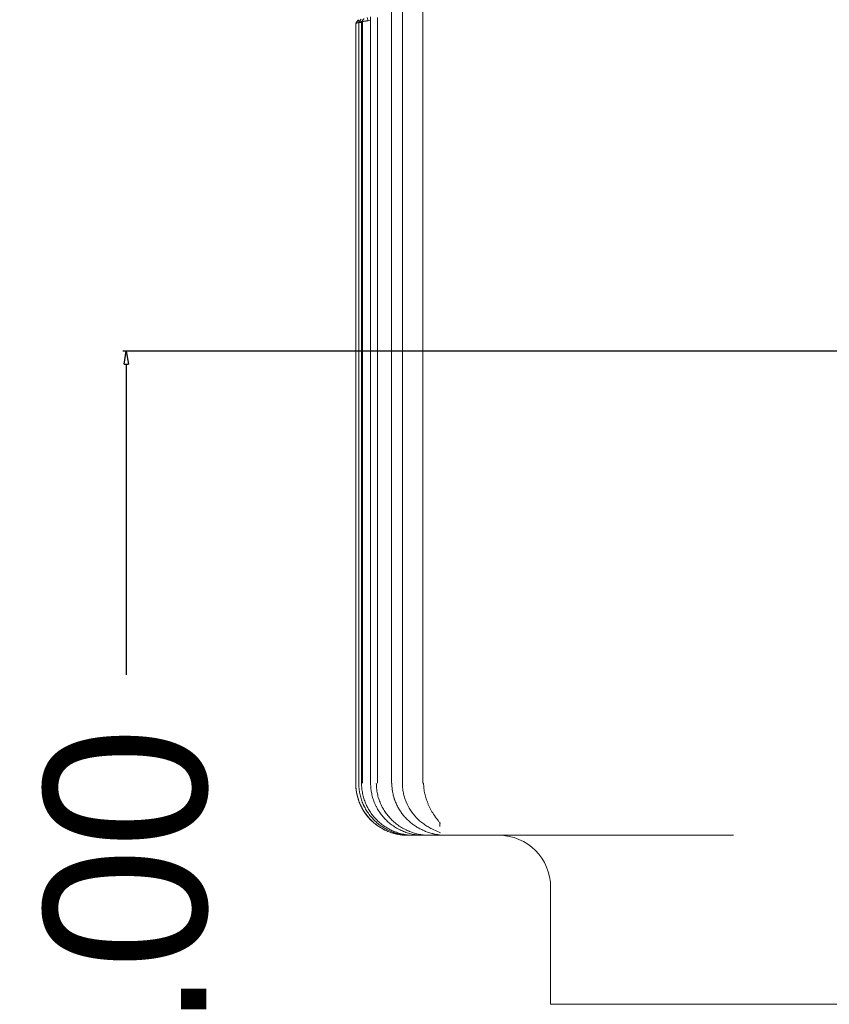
# Model space of a CAD drawing. Header units: millimetres. Extents: x 25069 to 61396, y 8621 to 21558.
# Tile 61 of 256: x 27868 to 27993, y 14452 to 14603. Entities that reach past the tile are written whole.
import ezdxf

# ---------------------------------------------------------------- set-up
doc = ezdxf.new("R2010")
doc.units = ezdxf.units.MM
doc.layers.add('9', color=7, linetype='Continuous')
doc.layers.add('dim', color=84, linetype='Continuous', lineweight=9)
doc.dimstyles.get("Standard").update_dxf_attribs({"dimtxt": 15, "dimasz": 5, "dimexe": 8, "dimexo": 5, "dimgap": 3, "dimtad": 0, "dimzin": 0, "dimdsep": 46, "dimtxsty": 'Standard', "dimblk": 'CLOSEDBLANK', "dimcen": 2, "dimclrd": 4, "dimclre": 3, "dimadec": 0, "dimazin": 0, "dimtfac": 1, "dimtofl": 0, "dimtmove": 0, "dimatfit": 3, "dimldrblk": 'CLOSEDBLANK', "dimfxl": 0, "dimtolj": 1, "dimtzin": 0, "dimarcsym": 0})

# ---------------------------------------------------------------- blocks, each defined once
blk = doc.blocks.new('_ClosedBlank')
at = {"color": 0, "linetype": 'ByBlock', "lineweight": -2}
for p, q in [((-1, 0.167), (0, 0)), ((-1, 0.167), (-1, -0.167)), ((0, 0), (-1, -0.167))]:
    blk.add_line(p, q, dxfattribs=at)
blk = doc.blocks.new('*D33')
at = {"layer": 'Defpoints', "color": 0, "lineweight": 18}
for p in [(27884.28, 14552.33), (28037.6, 14552.33), (27943.6, 14334.33)]:
    blk.add_point(p, dxfattribs=at)
at = {"layer": 'dim', "color": 3, "lineweight": -2}
for p, q in [((28037.1, 14552.33), (27883.78, 14552.33)), ((27943.1, 14334.33), (27883.78, 14334.33))]:
    blk.add_line(p, q, dxfattribs=at)
at = {"layer": 'dim', "color": 4, "lineweight": -2}
for p, q in [((27884.28, 14550.33), (27884.28, 14502.5)), ((27884.28, 14336.33), (27884.28, 14384.16))]:
    blk.add_line(p, q, dxfattribs=at)
at = {"layer": 'dim', "color": 4, "lineweight": -2, "xscale": 2, "yscale": 2, "zscale": 2}
for p, rotation in [((27884.28, 14552.33), 90), ((27884.28, 14334.33), 270)]:
    blk.add_blockref('_ClosedBlank', p, dxfattribs=dict(at, rotation=rotation))
at = {"layer": 'dim', "color": 0, "lineweight": 18, "insert": (27884.28, 14443.33), "char_height": 25, "attachment_point": 5, "rotation": 90}
blk.add_mtext('\\A1;218.00', dxfattribs=at)

msp = doc.modelspace()

# ---------------------------------------------------------------- linework, layer by layer
at = {"layer": '9', "color": 7, "linetype": 'Continuous', "lineweight": 18}
for p, q in [((27929.942, 14605.949), (27929.942, 14485.831)), ((27925.105, 14604.653), (27925.105, 14485.831)), ((27919.604, 14602.79), (27919.604, 14485.831)), ((27919.62, 14485.831), (27919.62, 14602.795)), ((27919.991, 14603.278), (27919.974, 14603.273)), ((27920.072, 14603.304), (27920.072, 14485.831)), ((27920.506, 14485.831), (27920.506, 14603.031)), ((27921.367, 14603.647), (27921.496, 14603.164)), ((27921.873, 14603.264), (27921.496, 14603.164)), ((27921.872, 14603.786), (27921.872, 14485.831)), ((27920.072, 14485.831), (27920.077, 14485.831)), ((27921.872, 14485.831), (27921.897, 14485.831)), ((27925.105, 14485.831), (27925.165, 14485.831)), ((27930.055, 14485.831), (27929.942, 14485.831)), ((27927.622, 14477.831), (27927.604, 14477.831)), ((27928.111, 14477.831), (27927.622, 14477.831)), ((27928.571, 14477.831), (27928.111, 14477.831)), ((27930.066, 14477.831), (27928.571, 14477.831)), ((27931.01, 14477.831), (27930.066, 14477.831)), ((27931.562, 14477.831), (27931.01, 14477.831)), ((27933.239, 14477.831), (27931.562, 14477.831)), ((27977.77, 14477.831), (27933.239, 14477.831)), ((27949.604, 14469.831), (27949.604, 14451.831)), ((28040.992, 14451.831), (27949.604, 14451.831))]:
    msp.add_line(p, q, dxfattribs=at)
at = {"layer": '9', "color": 7, "linetype": 'Continuous', "lineweight": 13}
for p, q in [((27926.791, 14485.831), (27926.791, 14604.685)), ((27920.631, 14485.831), (27920.631, 14603.05)), ((27922.976, 14485.831), (27922.976, 14603.679)), ((27932.562, 14479.733), (27932.562, 14479.188)), ((27932.472, 14478.333), (27932.631, 14478.232))]:
    msp.add_line(p, q, dxfattribs=at)
at = {"layer": '9', "color": 7, "linetype": 'Continuous', "lineweight": 18}
for centre, start, end in [((27927.604, 14485.831), 180, 259.20563), ((27927.604, 14485.831), 268.55297, 270), ((27941.604, 14469.831), 0, 90)]:
    msp.add_arc(centre, 8, start, end, dxfattribs=at)
for points, degree in [([(27919.62, 14602.795), (27919.609, 14602.792), (27919.604, 14602.79), (27919.604, 14602.79)], 3), ([(27919.991, 14603.278), (27919.62, 14602.795)], 1), ([(27920.506, 14603.031), (27920.34, 14602.986), (27920.198, 14602.948), (27920.077, 14602.916)], 3), ([(27920.445, 14603.4), (27920.323, 14603.239), (27920.2, 14603.078), (27920.078, 14602.917)], 3), ([(27920.872, 14603.514), (27920.506, 14603.031)], 1)]:
    msp.add_open_spline(points, degree=degree, dxfattribs=at)
for points, knots in [([(27920.62, 14602.929), (27920.615, 14602.928), (27920.605, 14602.927), (27920.59, 14602.925), (27920.575, 14602.923), (27920.56, 14602.921), (27920.545, 14602.919), (27920.53, 14602.917), (27920.515, 14602.915), (27920.501, 14602.913), (27920.486, 14602.911), (27920.471, 14602.909), (27920.457, 14602.907), (27920.443, 14602.906), (27920.428, 14602.904), (27920.414, 14602.902), (27920.4, 14602.9), (27920.386, 14602.898), (27920.372, 14602.896), (27920.358, 14602.895), (27920.345, 14602.893), (27920.331, 14602.891), (27920.317, 14602.89), (27920.304, 14602.888), (27920.291, 14602.886), (27920.278, 14602.884), (27920.265, 14602.883), (27920.252, 14602.881), (27920.239, 14602.88), (27920.226, 14602.878), (27920.214, 14602.876), (27920.201, 14602.875), (27920.189, 14602.873), (27920.177, 14602.872), (27920.165, 14602.87), (27920.153, 14602.869), (27920.141, 14602.867), (27920.129, 14602.866), (27920.118, 14602.864), (27920.106, 14602.863), (27920.095, 14602.861), (27920.084, 14602.86), (27920.073, 14602.858), (27920.062, 14602.857), (27920.051, 14602.856), (27920.041, 14602.854), (27920.03, 14602.853), (27920.02, 14602.852), (27920.01, 14602.85), (27920, 14602.849), (27919.99, 14602.848), (27919.98, 14602.846), (27919.971, 14602.845), (27919.961, 14602.844), (27919.952, 14602.843), (27919.943, 14602.841), (27919.934, 14602.84), (27919.925, 14602.839), (27919.916, 14602.838), (27919.907, 14602.837), (27919.899, 14602.836), (27919.89, 14602.835), (27919.882, 14602.833), (27919.874, 14602.832), (27919.866, 14602.831), (27919.859, 14602.83), (27919.851, 14602.829), (27919.844, 14602.828), (27919.836, 14602.827), (27919.829, 14602.826), (27919.822, 14602.825), (27919.815, 14602.824), (27919.808, 14602.823), (27919.802, 14602.822), (27919.795, 14602.821), (27919.789, 14602.821), (27919.783, 14602.82), (27919.776, 14602.819), (27919.77, 14602.818), (27919.765, 14602.817), (27919.759, 14602.816), (27919.753, 14602.815), (27919.748, 14602.815), (27919.743, 14602.814), (27919.737, 14602.813), (27919.732, 14602.812), (27919.728, 14602.812), (27919.723, 14602.811), (27919.718, 14602.81), (27919.714, 14602.81), (27919.709, 14602.809), (27919.705, 14602.808), (27919.701, 14602.808), (27919.697, 14602.807), (27919.693, 14602.806), (27919.689, 14602.806), (27919.685, 14602.805), (27919.682, 14602.805), (27919.678, 14602.804), (27919.675, 14602.804), (27919.672, 14602.803), (27919.668, 14602.803), (27919.665, 14602.802), (27919.663, 14602.802), (27919.66, 14602.801), (27919.657, 14602.801), (27919.655, 14602.8), (27919.652, 14602.8), (27919.65, 14602.8), (27919.647, 14602.799), (27919.645, 14602.799), (27919.643, 14602.799), (27919.641, 14602.798), (27919.639, 14602.798), (27919.638, 14602.798), (27919.636, 14602.797), (27919.634, 14602.797), (27919.633, 14602.797), (27919.631, 14602.797), (27919.63, 14602.796), (27919.629, 14602.796), (27919.628, 14602.796), (27919.627, 14602.796), (27919.626, 14602.796), (27919.625, 14602.795), (27919.624, 14602.795), (27919.623, 14602.795), (27919.623, 14602.795), (27919.622, 14602.795), (27919.622, 14602.795), (27919.621, 14602.795), (27919.621, 14602.795), (27919.621, 14602.795), (27919.621, 14602.795), (27919.62, 14602.795)], [0, 0, 0, 0, 0.009822, 0.0196095, 0.0293625, 0.039081, 0.048765, 0.0584145, 0.0680296, 0.0776102, 0.0871563, 0.0966679, 0.1061451, 0.1155878, 0.1249961, 0.1343699, 0.1437092, 0.1530141, 0.1622846, 0.1715206, 0.1807222, 0.1898893, 0.199022, 0.2081203, 0.2171841, 0.2262136, 0.2352086, 0.2441692, 0.2530954, 0.2619872, 0.2708446, 0.2796676, 0.2884562, 0.2972104, 0.3059302, 0.3146157, 0.3232667, 0.3318834, 0.3404658, 0.3490137, 0.3575274, 0.3660066, 0.3744515, 0.3828621, 0.3912383, 0.3995802, 0.4078878, 0.416161, 0.4244, 0.4326046, 0.4407749, 0.4489109, 0.4570125, 0.4650799, 0.4731131, 0.4811119, 0.4890764, 0.4970067, 0.5049027, 0.5127645, 0.520592, 0.5283852, 0.5361442, 0.543869, 0.5515595, 0.5592158, 0.5668379, 0.5744258, 0.5819795, 0.589499, 0.5969843, 0.6044354, 0.6118523, 0.619235, 0.6265836, 0.633898, 0.6411783, 0.6484244, 0.6556364, 0.6628143, 0.6699581, 0.6770677, 0.6841432, 0.6911846, 0.698192, 0.7051652, 0.7121044, 0.7190096, 0.7258806, 0.7327176, 0.7395206, 0.7462896, 0.7530245, 0.7597254, 0.7663924, 0.7730253, 0.7796242, 0.7861892, 0.7927202, 0.7992173, 0.8056804, 0.8121096, 0.8185048, 0.8248662, 0.8311936, 0.8374872, 0.8437469, 0.8499727, 0.8561647, 0.8623228, 0.8684471, 0.8745376, 0.8805943, 0.8866172, 0.8926063, 0.8985616, 0.9044832, 0.910371, 0.9162251, 0.9220455, 0.9278323, 0.9335853, 0.9393046, 0.9449903, 0.9506424, 0.9562609, 0.9618457, 0.9673969, 0.9729146, 0.9783987, 0.9838493, 0.9892664, 0.9946499, 1, 1, 1, 1]), ([(27921.496, 14603.164), (27921.491, 14603.163), (27921.481, 14603.161), (27921.465, 14603.159), (27921.45, 14603.157), (27921.434, 14603.155), (27921.419, 14603.153), (27921.404, 14603.151), (27921.388, 14603.149), (27921.373, 14603.147), (27921.358, 14603.145), (27921.343, 14603.143), (27921.329, 14603.142), (27921.314, 14603.14), (27921.299, 14603.138), (27921.285, 14603.136), (27921.27, 14603.134), (27921.256, 14603.132), (27921.242, 14603.13), (27921.228, 14603.129), (27921.214, 14603.127), (27921.2, 14603.125), (27921.186, 14603.123), (27921.173, 14603.121), (27921.159, 14603.12), (27921.146, 14603.118), (27921.133, 14603.116), (27921.12, 14603.115), (27921.107, 14603.113), (27921.094, 14603.111), (27921.081, 14603.11), (27921.069, 14603.108), (27921.056, 14603.107), (27921.044, 14603.105), (27921.032, 14603.103), (27921.02, 14603.102), (27921.008, 14603.1), (27920.996, 14603.099), (27920.985, 14603.097), (27920.973, 14603.096), (27920.962, 14603.094), (27920.951, 14603.093), (27920.94, 14603.092), (27920.929, 14603.09), (27920.918, 14603.089), (27920.908, 14603.087), (27920.897, 14603.086), (27920.887, 14603.085), (27920.877, 14603.083), (27920.867, 14603.082), (27920.857, 14603.081), (27920.847, 14603.079), (27920.838, 14603.078), (27920.828, 14603.077), (27920.819, 14603.076), (27920.81, 14603.074), (27920.801, 14603.073), (27920.792, 14603.072), (27920.784, 14603.071), (27920.775, 14603.07), (27920.767, 14603.069), (27920.759, 14603.068), (27920.751, 14603.066), (27920.743, 14603.065), (27920.735, 14603.064), (27920.728, 14603.063), (27920.72, 14603.062), (27920.713, 14603.061), (27920.706, 14603.06), (27920.699, 14603.059), (27920.692, 14603.058), (27920.685, 14603.057), (27920.679, 14603.056), (27920.672, 14603.055), (27920.666, 14603.055), (27920.66, 14603.054), (27920.654, 14603.053), (27920.648, 14603.052), (27920.642, 14603.051), (27920.636, 14603.05), (27920.631, 14603.049), (27920.625, 14603.049), (27920.62, 14603.048), (27920.615, 14603.047), (27920.61, 14603.046), (27920.605, 14603.046), (27920.601, 14603.045), (27920.596, 14603.044), (27920.591, 14603.044), (27920.587, 14603.043), (27920.583, 14603.042), (27920.579, 14603.042), (27920.575, 14603.041), (27920.571, 14603.041), (27920.567, 14603.04), (27920.564, 14603.039), (27920.56, 14603.039), (27920.557, 14603.038), (27920.553, 14603.038), (27920.55, 14603.037), (27920.547, 14603.037), (27920.544, 14603.036), (27920.541, 14603.036), (27920.538, 14603.036), (27920.536, 14603.035), (27920.533, 14603.035), (27920.531, 14603.034), (27920.528, 14603.034), (27920.526, 14603.034), (27920.524, 14603.033), (27920.522, 14603.033), (27920.52, 14603.033), (27920.518, 14603.033), (27920.516, 14603.032), (27920.514, 14603.032), (27920.513, 14603.032), (27920.511, 14603.032), (27920.51, 14603.031), (27920.508, 14603.031), (27920.507, 14603.031), (27920.506, 14603.031), (27920.506, 14603.031)], [0, 0, 0, 0, 0.0109549, 0.0218664, 0.0327345, 0.0435591, 0.0543403, 0.0650781, 0.0757725, 0.0864234, 0.097031, 0.1075951, 0.1181158, 0.1285932, 0.1390271, 0.1494177, 0.1597648, 0.1700686, 0.180329, 0.190546, 0.2007196, 0.2108499, 0.2209367, 0.2309803, 0.2409804, 0.2509373, 0.2608507, 0.2707208, 0.2805476, 0.290331, 0.3000711, 0.3097679, 0.3194213, 0.3290314, 0.3385982, 0.3481217, 0.3576019, 0.3670388, 0.3764323, 0.3857826, 0.3950896, 0.4043533, 0.4135737, 0.4227509, 0.4318847, 0.4409754, 0.4500227, 0.4590268, 0.4679877, 0.4769053, 0.4857797, 0.4946108, 0.5033987, 0.5121434, 0.5208449, 0.5295032, 0.5381183, 0.5466902, 0.5552188, 0.5637044, 0.5721467, 0.5805459, 0.5889019, 0.5972147, 0.6054844, 0.613711, 0.6218944, 0.6300347, 0.6381318, 0.6461859, 0.6541969, 0.6621647, 0.6700895, 0.6779712, 0.6858098, 0.6936053, 0.7013578, 0.7090673, 0.7167337, 0.7243571, 0.7319374, 0.7394747, 0.7469691, 0.7544204, 0.7618288, 0.7691942, 0.7765166, 0.7837961, 0.7910326, 0.7982262, 0.8053768, 0.8124846, 0.8195494, 0.8265714, 0.8335505, 0.8404867, 0.8473801, 0.8542306, 0.8610383, 0.8678032, 0.8745252, 0.8812045, 0.887841, 0.8944348, 0.9009858, 0.907494, 0.9139595, 0.9203824, 0.9267625, 0.9330999, 0.9393947, 0.9456469, 0.9518564, 0.9580233, 0.9641476, 0.9702294, 0.9762685, 0.9822652, 0.9882193, 0.9941309, 1, 1, 1, 1]), ([(27927.622, 14477.831), (27927.358, 14477.831), (27927.094, 14477.844), (27926.766, 14477.876), (27926.701, 14477.884), (27926.57, 14477.9), (27926.374, 14477.927), (27926.181, 14477.96), (27925.797, 14478.037), (27925.292, 14478.164), (27924.801, 14478.34), (27924.438, 14478.49), (27924.318, 14478.544), (27924.169, 14478.614), (27924.139, 14478.628), (27924.08, 14478.657), (27923.991, 14478.701), (27923.904, 14478.747), (27923.614, 14478.901), (27923.167, 14479.17), (27922.749, 14479.48), (27922.345, 14479.811), (27922.151, 14479.987), (27921.777, 14480.36), (27921.602, 14480.555), (27921.271, 14480.958), (27920.96, 14481.376), (27920.692, 14481.824), (27920.537, 14482.113), (27920.491, 14482.2), (27920.447, 14482.289), (27920.418, 14482.348), (27920.404, 14482.378), (27920.334, 14482.527), (27920.28, 14482.647), (27920.13, 14483.01), (27919.954, 14483.501), (27919.827, 14484.006), (27919.75, 14484.39), (27919.728, 14484.519), (27919.699, 14484.714), (27919.69, 14484.779), (27919.673, 14484.91), (27919.666, 14484.975), (27919.633, 14485.304), (27919.62, 14485.567), (27919.62, 14485.831)], [0, 0, 0, 0, 0.0625, 0.0625, 0.078125, 0.078125, 0.09375, 0.125, 0.125, 0.1875, 0.25, 0.25, 0.28125, 0.28125, 0.2890625, 0.2890625, 0.296875, 0.3125, 0.3125, 0.375, 0.4375, 0.4375, 0.5, 0.5, 0.5625, 0.5625, 0.625, 0.6875, 0.6875, 0.703125, 0.7109375, 0.7109375, 0.71875, 0.71875, 0.75, 0.75, 0.8125, 0.875, 0.875, 0.90625, 0.90625, 0.921875, 0.921875, 0.9375, 0.9375, 1, 1, 1, 1]), ([(27920.077, 14485.831), (27920.077, 14485.566), (27920.091, 14485.302), (27920.123, 14484.974), (27920.131, 14484.908), (27920.147, 14484.777), (27920.174, 14484.581), (27920.208, 14484.387), (27920.286, 14484.002), (27920.414, 14483.496), (27920.591, 14483.004), (27920.742, 14482.641), (27920.796, 14482.521), (27920.867, 14482.371), (27920.882, 14482.342), (27920.911, 14482.282), (27920.955, 14482.194), (27921.001, 14482.106), (27921.157, 14481.817), (27921.292, 14481.593), (27921.583, 14481.16), (27921.739, 14480.951), (27922.072, 14480.548), (27922.249, 14480.354), (27922.624, 14479.981), (27922.82, 14479.805), (27923.225, 14479.475), (27923.645, 14479.165), (27924.094, 14478.897), (27924.384, 14478.743), (27924.443, 14478.713), (27924.561, 14478.654), (27924.62, 14478.625), (27924.799, 14478.541), (27924.92, 14478.488), (27925.284, 14478.338), (27925.777, 14478.163), (27926.283, 14478.036), (27926.668, 14477.96), (27926.797, 14477.937), (27926.992, 14477.909), (27927.057, 14477.9), (27927.188, 14477.884), (27927.254, 14477.876), (27927.583, 14477.844), (27927.847, 14477.831), (27928.111, 14477.831)], [0, 0, 0, 0, 0.0625, 0.0625, 0.078125, 0.078125, 0.09375, 0.125, 0.125, 0.1875, 0.25, 0.25, 0.28125, 0.28125, 0.2890625, 0.2890625, 0.296875, 0.3125, 0.3125, 0.375, 0.375, 0.4375, 0.4375, 0.5, 0.5, 0.5625, 0.5625, 0.625, 0.6875, 0.6875, 0.703125, 0.703125, 0.71875, 0.71875, 0.75, 0.75, 0.8125, 0.875, 0.875, 0.90625, 0.90625, 0.921875, 0.921875, 0.9375, 0.9375, 1, 1, 1, 1]), ([(27928.571, 14477.831), (27928.306, 14477.831), (27928.042, 14477.844), (27927.712, 14477.876), (27927.646, 14477.883), (27927.515, 14477.899), (27927.319, 14477.926), (27927.125, 14477.959), (27926.739, 14478.035), (27926.232, 14478.161), (27925.738, 14478.336), (27925.373, 14478.485), (27925.252, 14478.538), (27925.072, 14478.622), (27925.012, 14478.651), (27924.894, 14478.71), (27924.835, 14478.74), (27924.544, 14478.894), (27924.094, 14479.161), (27923.672, 14479.47), (27923.265, 14479.8), (27923.069, 14479.975), (27922.691, 14480.348), (27922.514, 14480.542), (27922.179, 14480.945), (27922.022, 14481.154), (27921.729, 14481.587), (27921.593, 14481.811), (27921.436, 14482.1), (27921.39, 14482.188), (27921.345, 14482.276), (27921.316, 14482.336), (27921.301, 14482.366), (27921.23, 14482.515), (27921.176, 14482.635), (27921.023, 14482.999), (27920.845, 14483.491), (27920.716, 14483.998), (27920.638, 14484.384), (27920.615, 14484.514), (27920.585, 14484.709), (27920.576, 14484.775), (27920.56, 14484.906), (27920.552, 14484.972), (27920.519, 14485.301), (27920.506, 14485.566), (27920.506, 14485.831)], [0, 0, 0, 0, 0.0625, 0.0625, 0.078125, 0.078125, 0.09375, 0.125, 0.125, 0.1875, 0.25, 0.25, 0.28125, 0.28125, 0.296875, 0.296875, 0.3125, 0.3125, 0.375, 0.4375, 0.4375, 0.5, 0.5, 0.5625, 0.5625, 0.625, 0.625, 0.6875, 0.6875, 0.703125, 0.7109375, 0.7109375, 0.71875, 0.71875, 0.75, 0.75, 0.8125, 0.875, 0.875, 0.90625, 0.90625, 0.921875, 0.921875, 0.9375, 0.9375, 1, 1, 1, 1]), ([(27921.897, 14485.831), (27921.897, 14485.564), (27921.911, 14485.298), (27921.945, 14484.966), (27921.952, 14484.9), (27921.969, 14484.768), (27921.979, 14484.702), (27922.009, 14484.505), (27922.032, 14484.374), (27922.113, 14483.986), (27922.245, 14483.476), (27922.428, 14482.981), (27922.584, 14482.616), (27922.639, 14482.495), (27922.727, 14482.316), (27922.757, 14482.256), (27922.818, 14482.138), (27922.849, 14482.08), (27923.01, 14481.789), (27923.149, 14481.565), (27923.448, 14481.132), (27923.607, 14480.923), (27923.948, 14480.521), (27924.129, 14480.327), (27924.416, 14480.049), (27924.514, 14479.959), (27924.713, 14479.784), (27924.815, 14479.699), (27925.124, 14479.453), (27925.552, 14479.146), (27926.007, 14478.882), (27926.36, 14478.699), (27926.479, 14478.641), (27926.722, 14478.529), (27926.844, 14478.477), (27927.213, 14478.329), (27927.462, 14478.243), (27927.967, 14478.095), (27928.222, 14478.032), (27928.74, 14477.932), (27929.002, 14477.894), (27929.533, 14477.844), (27929.799, 14477.831), (27930.066, 14477.831)], [0, 0, 0, 0, 0.0625, 0.0625, 0.078125, 0.078125, 0.09375, 0.09375, 0.125, 0.125, 0.1875, 0.25, 0.25, 0.28125, 0.28125, 0.296875, 0.296875, 0.3125, 0.3125, 0.375, 0.375, 0.4375, 0.4375, 0.5, 0.5, 0.53125, 0.53125, 0.5625, 0.5625, 0.625, 0.6875, 0.6875, 0.71875, 0.71875, 0.75, 0.75, 0.8125, 0.8125, 0.875, 0.875, 0.9375, 0.9375, 1, 1, 1, 1]), ([(27931.01, 14477.831), (27930.876, 14477.831), (27930.742, 14477.834), (27930.542, 14477.843), (27930.475, 14477.847), (27930.342, 14477.857), (27930.275, 14477.862), (27929.942, 14477.894), (27929.679, 14477.931), (27929.159, 14478.031), (27928.902, 14478.092), (27928.395, 14478.239), (27928.144, 14478.325), (27927.835, 14478.447), (27927.773, 14478.473), (27927.65, 14478.525), (27927.589, 14478.552), (27927.406, 14478.634), (27927.286, 14478.692), (27926.931, 14478.874), (27926.472, 14479.137), (27926.041, 14479.443), (27925.728, 14479.688), (27925.626, 14479.772), (27925.475, 14479.903), (27925.425, 14479.947), (27925.327, 14480.037), (27925.278, 14480.083), (27925.036, 14480.314), (27924.853, 14480.507), (27924.508, 14480.909), (27924.347, 14481.118), (27924.044, 14481.551), (27923.903, 14481.776), (27923.741, 14482.066), (27923.709, 14482.125), (27923.647, 14482.243), (27923.616, 14482.303), (27923.527, 14482.483), (27923.471, 14482.604), (27923.313, 14482.97), (27923.127, 14483.466), (27922.993, 14483.978), (27922.911, 14484.368), (27922.887, 14484.499), (27922.857, 14484.697), (27922.847, 14484.763), (27922.83, 14484.896), (27922.822, 14484.963), (27922.788, 14485.296), (27922.774, 14485.563), (27922.774, 14485.831)], [0, 0, 0, 0, 0.03125, 0.03125, 0.046875, 0.046875, 0.0625, 0.0625, 0.125, 0.125, 0.1875, 0.1875, 0.25, 0.25, 0.265625, 0.265625, 0.28125, 0.28125, 0.3125, 0.3125, 0.375, 0.4375, 0.4375, 0.46875, 0.46875, 0.484375, 0.484375, 0.5, 0.5, 0.5625, 0.5625, 0.625, 0.625, 0.6875, 0.6875, 0.703125, 0.703125, 0.71875, 0.71875, 0.75, 0.75, 0.8125, 0.875, 0.875, 0.90625, 0.90625, 0.921875, 0.921875, 0.9375, 0.9375, 1, 1, 1, 1]), ([(27925.165, 14485.831), (27925.165, 14485.775), (27925.166, 14485.719), (27925.169, 14485.608), (27925.174, 14485.441), (27925.185, 14485.276), (27925.214, 14484.946), (27925.271, 14484.509), (27925.366, 14484.079), (27925.451, 14483.76), (27925.497, 14483.6), (27925.548, 14483.442), (27925.584, 14483.337), (27925.602, 14483.284), (27925.697, 14483.022), (27925.781, 14482.817), (27925.965, 14482.417), (27926.166, 14482.026), (27926.515, 14481.466), (27926.78, 14481.111), (27926.955, 14480.895), (27926.991, 14480.852), (27927.063, 14480.768), (27927.171, 14480.642), (27927.284, 14480.52), (27927.513, 14480.281), (27927.829, 14479.977), (27928.339, 14479.559), (27928.702, 14479.308), (27928.935, 14479.159), (27928.982, 14479.129), (27929.077, 14479.071), (27929.125, 14479.043), (27929.269, 14478.959), (27929.366, 14478.905), (27929.659, 14478.749), (27930.056, 14478.557), (27930.672, 14478.316), (27931.095, 14478.186), (27931.31, 14478.128)], [0, 0, 0, 0, 0.015625, 0.015625, 0.03125, 0.0625, 0.0625, 0.125, 0.1875, 0.1875, 0.21875, 0.234375, 0.234375, 0.25, 0.25, 0.3125, 0.3125, 0.375, 0.4375, 0.5, 0.5, 0.515625, 0.515625, 0.53125, 0.5625, 0.5625, 0.625, 0.6875, 0.75, 0.75, 0.765625, 0.765625, 0.78125, 0.78125, 0.8125, 0.8125, 0.875, 0.9375, 1, 1, 1, 1]), ([(27930.055, 14485.831), (27930.055, 14485.562), (27930.07, 14485.296), (27930.129, 14484.765), (27930.172, 14484.501), (27930.289, 14483.977), (27930.362, 14483.72), (27930.534, 14483.215), (27930.633, 14482.967), (27930.746, 14482.723)], [0, 0, 0, 0, 0.25, 0.25, 0.5, 0.5, 0.75, 0.75, 1, 1, 1, 1]), ([(27930.679, 14482.692), (27930.96, 14482.114), (27931.429, 14481.263), (27932.118, 14480.333), (27932.461, 14479.879), (27932.591, 14479.69), (27932.615, 14479.647), (27932.615, 14479.646), (27932.615, 14479.646)], [0, 0, 0, 0, 0.4405159, 0.7061475, 0.8603975, 0.9444542, 0.9938565, 1, 1, 1, 1]), ([(27932.562, 14479.19), (27932.562, 14479.274), (27932.562, 14479.374), (27932.562, 14479.555), (27932.562, 14479.621), (27932.562, 14479.703), (27932.562, 14479.715), (27932.562, 14479.726)], [0, 0, 0, 0, 0.6330868, 0.6330868, 0.9496302, 0.9496302, 1, 1, 1, 1]), ([(27931.31, 14478.128), (27931.356, 14478.116), (27931.402, 14478.104), (27931.494, 14478.081), (27931.54, 14478.07), (27931.677, 14478.037), (27931.857, 14477.996), (27932.033, 14477.961), (27932.164, 14477.937), (27932.207, 14477.929), (27932.293, 14477.915), (27932.335, 14477.908), (27932.461, 14477.889), (27932.543, 14477.879), (27932.699, 14477.86), (27932.775, 14477.853), (27932.883, 14477.844), (27932.919, 14477.842), (27932.971, 14477.839), (27932.988, 14477.838), (27933.022, 14477.836), (27933.039, 14477.835), (27933.12, 14477.832), (27933.182, 14477.831), (27933.239, 14477.831)], [0, 0, 0, 0, 0.0625, 0.0625, 0.125, 0.125, 0.25, 0.375, 0.375, 0.4375, 0.4375, 0.5, 0.5, 0.625, 0.625, 0.75, 0.75, 0.8125, 0.8125, 0.84375, 0.84375, 0.875, 0.875, 1, 1, 1, 1])]:
    msp.add_open_spline(points, degree=3, knots=knots, dxfattribs=at)
at = {"layer": '9', "color": 7, "linetype": 'Continuous', "lineweight": 13}
msp.add_open_spline([(27926.791, 14485.831), (27926.791, 14485.591), (27926.803, 14485.351), (27926.85, 14484.87), (27926.921, 14484.388), (27927.04, 14483.914), (27927.182, 14483.444), (27927.266, 14483.21), (27927.548, 14482.528), (27927.777, 14482.097), (27928.315, 14481.28), (27928.626, 14480.891), (27929.304, 14480.185), (27929.672, 14479.864), (27930.267, 14479.43), (27930.473, 14479.292), (27930.893, 14479.037), (27931.108, 14478.919), (27931.696, 14478.625), (27932.078, 14478.466), (27932.472, 14478.333)], degree=3, knots=[0, 0, 0, 0, 0.0711187, 0.0711187, 0.1442914, 0.217464, 0.217464, 0.2906367, 0.2906367, 0.436982, 0.436982, 0.5833274, 0.5833274, 0.7296727, 0.7296727, 0.8028454, 0.8028454, 0.876018, 0.876018, 1, 1, 1, 1], dxfattribs=at)

# ---------------------------------------------------------------- dimensions: what is measured, and where the dimension line sits
at = {"layer": 'dim', "lineweight": 18}
dim = msp.add_linear_dim(base=(27884.283, 14552.331), p1=(27943.604, 14334.331), p2=(28037.604, 14552.331), angle=90, dimstyle='Standard', override={"dimtxt": 25, "dimasz": 2, "dimexe": 0.49975, "dimexo": 0.49975, "dimgap": 5}, dxfattribs=at)
dim.commit()
dim.dimension.update_dxf_attribs({"geometry": '*D33', "text_midpoint": (27884.283, 14443.331)})

doc.saveas('drawing.dxf')
